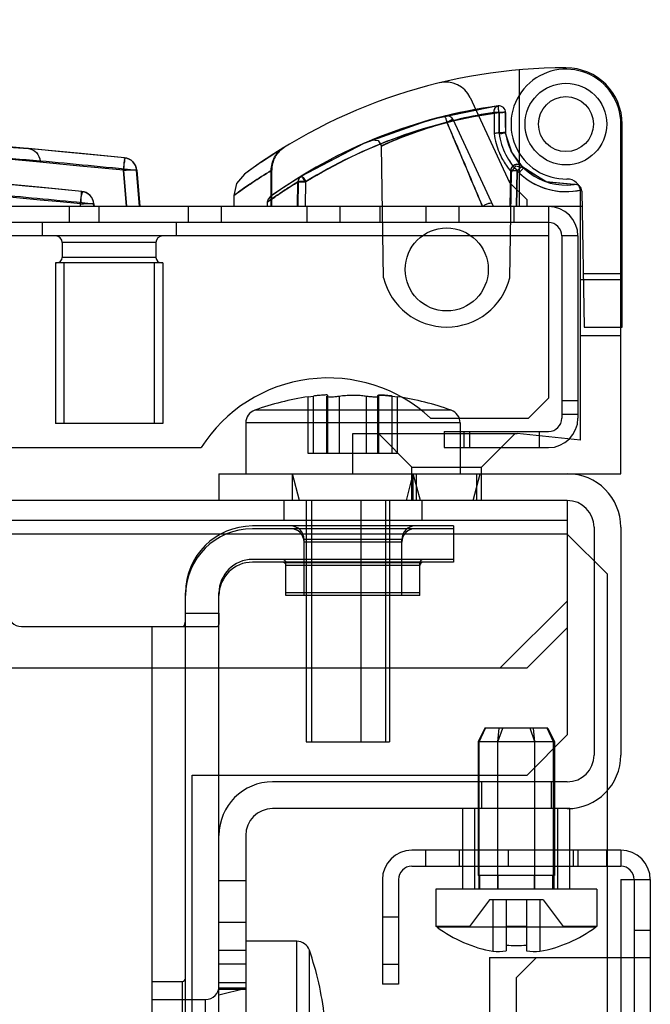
# Model space of a CAD drawing. Header units: millimetres. Extents: x 91 to 696, y 236 to 852.
# Tile 52 of 52: x 647 to 694, y 778 to 852. Entities that reach past the tile are written whole.
import ezdxf

# ---------------------------------------------------------------- set-up
doc = ezdxf.new("R2010")
doc.units = ezdxf.units.MM
doc.header["$LTSCALE"] = 70.538372
doc.layers.get('0').update_dxf_attribs({"linetype": 'CONTINUOUS'})

msp = doc.modelspace()

# ---------------------------------------------------------------- linework, layer by layer
at = {"color": 7, "linetype": 'Continuous'}
for p, q in [((683.815, 848.08), (683.815, 837.882)), ((680.163, 846.012), (683.115, 839.682)), ((682.247, 845.391), (680.069, 845.03)), ((678.317, 844.644), (675.508, 843.838)), ((681.955, 844.904), (681.953, 843.332)), ((682.322, 844.905), (682.322, 843.332)), ((682.322, 843.332), (682.322, 844.905)), ((682.815, 843.776), (682.815, 844.895)), ((682.815, 844.895), (682.815, 843.36)), ((681.915, 837.882), (678.89, 844.37)), ((691.415, 817.932), (691.415, 844.032)), ((691.515, 828.882), (691.515, 844.032)), ((673.521, 843.121), (672.844, 842.848)), ((683.273, 841.942), (682.815, 843.36)), ((666.306, 842.313), (664.579, 841.195)), ((672.844, 842.848), (673.31, 842.805)), ((673.708, 832.564), (673.536, 842.395)), ((649.909, 841.942), (647.195, 842.199)), ((683.26, 840.455), (683.574, 840.91)), ((683.573, 840.91), (684.111, 840.801)), ((684.093, 840.82), (684.036, 840.878)), ((654.507, 837.882), (654.277, 840.588)), ((654.277, 840.588), (654.507, 837.882)), ((655.257, 840.588), (655.486, 837.882)), ((655.486, 837.882), (655.257, 840.588)), ((655.274, 840.602), (655.505, 837.882)), ((663.631, 840.525), (663.318, 840.295)), ((665.315, 837.882), (665.315, 840.566)), ((665.35, 837.882), (665.35, 840.588)), ((667.533, 840.133), (666.219, 839.286)), ((683.175, 840.542), (683.119, 837.882)), ((683.122, 832.564), (683.26, 840.455)), ((683.183, 840.54), (683.128, 837.882)), ((683.673, 840.54), (683.619, 837.882)), ((683.619, 837.882), (683.675, 840.54)), ((684.113, 840.8), (684.093, 840.82)), ((667.275, 837.882), (667.301, 839.716)), ((667.334, 839.736), (667.307, 837.882)), ((667.873, 839.716), (667.846, 837.882)), ((667.878, 837.882), (667.905, 839.736)), ((684.415, 838.382), (683.115, 839.682)), ((662.515, 838.692), (662.515, 837.882)), ((665.47, 838.768), (665.228, 838.595)), ((665.467, 838.766), (665.228, 838.595)), ((688.415, 820.432), (688.415, 838.933)), ((688.495, 839.037), (688.672, 828.882)), ((651.09, 837.882), (651.075, 838.075)), ((652.067, 837.882), (652.053, 838.075)), ((652.067, 837.882), (652.053, 838.075)), ((652.073, 838.089), (652.088, 837.882)), ((665.02, 838.199), (665.015, 837.882)), ((681.915, 837.882), (681.82, 838.085)), ((684.415, 837.882), (684.415, 838.382)), ((688.515, 837.882), (100.415, 837.882)), ((650.225, 837.882), (650.225, 836.682)), ((652.456, 837.882), (652.456, 836.682)), ((659.123, 837.882), (659.123, 836.682)), ((661.586, 837.882), (661.586, 836.682)), ((667.987, 837.882), (667.987, 836.682)), ((670.449, 837.882), (670.449, 836.682)), ((673.415, 837.882), (673.415, 836.682)), ((676.851, 837.882), (676.851, 836.682)), ((679.313, 837.882), (679.313, 836.682)), ((683.415, 837.882), (683.415, 836.682)), ((686.015, 837.882), (686.015, 823.582)), ((686.015, 836.682), (100.415, 836.682)), ((648.215, 836.682), (648.215, 835.682)), ((658.215, 836.682), (658.215, 835.682)), ((686.015, 835.682), (100.415, 835.682)), ((649.715, 835.182), (649.715, 834.082)), ((656.715, 835.182), (649.715, 835.182)), ((656.715, 835.182), (656.715, 834.082)), ((687.015, 835.682), (687.015, 822.082)), ((688.215, 835.682), (687.015, 835.682)), ((688.215, 835.682), (688.215, 822.082)), ((649.215, 833.682), (649.215, 821.682)), ((657.215, 833.682), (649.215, 833.682)), ((656.715, 834.082), (649.715, 834.082)), ((649.84, 833.682), (649.84, 821.682)), ((656.59, 833.682), (656.59, 821.682)), ((657.215, 833.682), (657.215, 821.682)), ((688.602, 832.882), (691.515, 832.882)), ((688.415, 832.432), (691.415, 832.432)), ((688.672, 828.882), (691.515, 828.882)), ((691.415, 828.232), (688.415, 828.232)), ((668.075, 823.678), (668.482, 823.73)), ((668.075, 819.432), (668.075, 823.678)), ((668.482, 819.432), (668.482, 823.73)), ((669.472, 819.432), (669.472, 823.713)), ((669.492, 819.432), (669.492, 823.73)), ((669.536, 823.759), (669.52, 823.745)), ((669.542, 819.432), (669.542, 823.771)), ((670.405, 819.432), (670.405, 823.73)), ((672.425, 819.432), (672.425, 823.73)), ((673.287, 819.432), (673.287, 823.771)), ((673.338, 819.432), (673.338, 823.73)), ((673.357, 819.432), (673.357, 823.713)), ((674.348, 819.432), (674.348, 823.73)), ((674.348, 823.73), (674.755, 823.678)), ((674.755, 819.432), (674.755, 823.678)), ((686.015, 823.582), (684.515, 822.082)), ((688.215, 823.382), (687.015, 823.382)), ((678.746, 822.68), (664.083, 822.68)), ((664.083, 822.68), (664.083, 822.68)), ((678.747, 822.68), (678.746, 822.68)), ((663.415, 821.736), (663.415, 817.932)), ((679.415, 821.736), (663.415, 821.736)), ((677.215, 822.082), (684.515, 822.082)), ((679.415, 821.736), (679.415, 817.932)), ((687.015, 822.382), (688.215, 822.382)), ((649.84, 821.682), (649.215, 821.682)), ((656.59, 821.682), (649.84, 821.682)), ((657.215, 821.682), (656.59, 821.682)), ((678.215, 821.082), (678.215, 819.882)), ((678.215, 821.082), (686.015, 821.082)), ((679.715, 819.882), (679.715, 821.082)), ((680.115, 821.082), (680.115, 819.882)), ((685.315, 821.082), (685.315, 819.882)), ((671.415, 817.932), (671.415, 820.932)), ((671.415, 820.932), (683.665, 820.932)), ((675.815, 818.432), (673.315, 820.932)), ((681.015, 818.432), (683.515, 820.932)), ((688.415, 820.432), (683.665, 820.932)), ((126.348, 819.882), (660.081, 819.882)), ((678.215, 819.882), (686.015, 819.882)), ((674.755, 819.432), (668.075, 819.432)), ((675.815, 815.932), (675.815, 818.432)), ((675.815, 818.432), (681.015, 818.432)), ((681.015, 815.932), (681.015, 818.432)), ((661.415, 817.932), (661.415, 815.932)), ((661.415, 817.932), (691.415, 817.932)), ((666.915, 815.932), (666.915, 817.932)), ((667.415, 815.932), (666.915, 817.932)), ((675.415, 815.932), (675.915, 817.932)), ((675.915, 815.932), (675.915, 817.932)), ((676.451, 815.932), (675.915, 817.932)), ((676.165, 815.932), (676.165, 817.932)), ((680.379, 815.932), (680.915, 817.932)), ((680.665, 815.932), (680.665, 817.932)), ((687.415, 815.932), (98.915, 815.932)), ((666.265, 815.932), (666.265, 814.432)), ((667.915, 815.932), (667.915, 797.932)), ((668.346, 797.932), (668.346, 815.932)), ((672.038, 797.932), (672.038, 815.932)), ((673.86, 797.932), (673.86, 815.932)), ((674.15, 815.932), (674.15, 797.932)), ((676.565, 815.932), (676.565, 814.432)), ((687.415, 815.932), (687.415, 798.432)), ((687.415, 814.432), (98.915, 814.432)), ((678.915, 814.032), (663.915, 814.032)), ((678.915, 813.832), (663.915, 813.832)), ((678.915, 814.032), (678.915, 811.332)), ((689.415, 813.932), (689.415, 796.932)), ((691.415, 813.932), (691.415, 796.932)), ((687.415, 813.432), (98.915, 813.432)), ((667.765, 808.832), (667.765, 813.032)), ((675.065, 813.032), (667.765, 813.032)), ((675.065, 808.832), (675.065, 813.032)), ((690.415, 810.432), (687.415, 813.432)), ((675.065, 812.832), (667.765, 812.832)), ((678.915, 811.532), (663.915, 811.532)), ((678.915, 811.332), (663.915, 811.332)), ((666.415, 808.832), (666.415, 811.282)), ((676.415, 811.282), (666.415, 811.282)), ((676.415, 811.082), (666.415, 811.082)), ((676.415, 808.832), (676.415, 811.282)), ((690.415, 768.432), (690.415, 810.432)), ((658.915, 761.532), (658.915, 809.032)), ((661.415, 761.532), (661.415, 809.032)), ((676.415, 809.032), (666.415, 809.032)), ((676.415, 808.832), (666.415, 808.832)), ((687.415, 808.432), (682.415, 803.432)), ((658.915, 807.532), (661.415, 807.532)), ((646.665, 806.532), (661.314, 806.532)), ((656.415, 806.532), (656.415, 761.532)), ((687.415, 806.432), (684.415, 803.432)), ((101.915, 803.432), (684.415, 803.432)), ((681.26, 798.932), (680.76, 797.932)), ((680.841, 797.932), (681.319, 798.932)), ((685.969, 798.932), (681.26, 798.932)), ((682.224, 797.932), (682.339, 798.932)), ((682.231, 797.932), (682.595, 798.932)), ((687.415, 798.432), (684.415, 795.432)), ((684.998, 797.932), (684.634, 798.932)), ((685.005, 797.932), (684.891, 798.932)), ((686.389, 797.932), (685.91, 798.932)), ((685.969, 798.932), (686.469, 797.932)), ((667.915, 797.932), (674.15, 797.932)), ((686.469, 797.932), (680.76, 797.932)), ((680.76, 797.932), (680.76, 787.932)), ((680.841, 787.932), (680.841, 797.932)), ((682.224, 787.932), (682.224, 797.932)), ((682.231, 787.932), (682.231, 797.932)), ((684.998, 787.932), (684.998, 797.932)), ((685.005, 787.932), (685.005, 797.932)), ((686.389, 787.932), (686.389, 797.932)), ((686.469, 797.932), (686.469, 787.932)), ((659.415, 795.432), (684.415, 795.432)), ((659.415, 766.432), (659.415, 795.432)), ((687.415, 794.932), (665.415, 794.932)), ((681.015, 794.932), (681.015, 792.932)), ((686.215, 794.932), (686.215, 792.932)), ((687.615, 792.932), (665.415, 792.932)), ((679.615, 786.932), (679.615, 792.932)), ((680.515, 786.932), (680.515, 792.932)), ((686.715, 786.932), (686.715, 792.932)), ((687.615, 786.932), (687.615, 792.932)), ((663.415, 790.932), (663.415, 766.932)), ((691.415, 789.832), (675.815, 789.832)), ((676.865, 788.632), (676.865, 789.832)), ((679.365, 788.632), (679.365, 789.832)), ((683.015, 789.832), (683.015, 788.632)), ((687.865, 789.832), (687.865, 788.632)), ((688.215, 789.832), (688.215, 788.632)), ((690.365, 788.632), (690.365, 789.832)), ((691.415, 789.832), (691.415, 788.632)), ((675.815, 788.632), (691.415, 788.632)), ((686.469, 787.932), (680.76, 787.932)), ((680.81, 787.932), (680.81, 786.932)), ((680.888, 786.932), (680.888, 787.932)), ((682.236, 786.932), (682.236, 787.932)), ((682.267, 786.932), (682.267, 787.932)), ((684.962, 786.932), (684.962, 787.932)), ((684.994, 786.932), (684.994, 787.932)), ((686.341, 786.932), (686.341, 787.932)), ((686.419, 787.932), (686.419, 786.932)), ((663.415, 787.532), (661.415, 787.532)), ((673.615, 787.632), (673.615, 779.832)), ((674.815, 787.632), (674.815, 779.832)), ((691.415, 787.632), (693.615, 787.632)), ((691.415, 787.632), (691.415, 287.032)), ((692.415, 787.632), (692.415, 287.032)), ((693.615, 787.632), (693.615, 287.032)), ((689.615, 786.932), (677.615, 786.932)), ((677.615, 786.932), (677.615, 784.132)), ((689.615, 786.932), (689.615, 784.132)), ((681.615, 786.132), (680.115, 784.132)), ((685.615, 786.132), (681.615, 786.132)), ((681.865, 786.132), (681.865, 782.288)), ((682.865, 786.132), (682.865, 782.313)), ((684.365, 786.132), (684.365, 782.313)), ((685.365, 786.132), (685.365, 782.288)), ((685.615, 786.132), (687.115, 784.132)), ((663.415, 784.432), (661.415, 784.432)), ((674.815, 784.832), (673.615, 784.832)), ((680.115, 784.132), (677.615, 784.132)), ((677.699, 784.132), (677.699, 784.089)), ((689.531, 784.082), (677.699, 784.082)), ((677.699, 784.082), (677.699, 784.039)), ((684.365, 784.132), (682.865, 784.132)), ((689.615, 784.132), (687.115, 784.132)), ((689.531, 784.132), (689.531, 784.089)), ((689.531, 784.082), (689.531, 784.039)), ((693.615, 783.832), (692.415, 783.832)), ((667.219, 783.032), (663.415, 783.032)), ((667.219, 767.032), (667.219, 783.032)), ((663.415, 782.332), (661.415, 782.332)), ((668.162, 767.7), (668.162, 782.364)), ((663.415, 781.332), (661.415, 781.332)), ((673.615, 781.332), (674.815, 781.332)), ((681.615, 781.832), (693.615, 781.832)), ((681.615, 781.832), (681.615, 762.332)), ((685.115, 781.832), (683.615, 780.332)), ((656.415, 780.032), (658.665, 780.032)), ((658.665, 780.032), (658.665, 770.032)), ((663.415, 779.932), (661.415, 779.932)), ((674.815, 779.832), (673.615, 779.832)), ((683.615, 770.003), (683.615, 780.332)), ((661.415, 779.032), (663.415, 779.532)), ((663.415, 779.532), (661.415, 779.532)), ((663.415, 779.432), (661.415, 779.432)), ((656.415, 778.682), (660.415, 778.682)), ((660.415, 771.382), (660.415, 778.682))]:
    msp.add_line(p, q, dxfattribs=at)
for points in [[(682.248, 845.391), (677.178, 844.346), (672.236, 842.589), (667.533, 840.133)], [(682.248, 845.391), (677.19, 844.349), (672.259, 842.6), (667.566, 840.153)], [(682.247, 845.391), (680.07, 845.031), (677.465, 844.425)], [(678.317, 844.644), (675.509, 843.838), (673.521, 843.121), (672.844, 842.848)], [(677.465, 844.425), (675.036, 843.679), (673.399, 843.074), (672.844, 842.848)], [(677.468, 844.425), (675.038, 843.68), (673.4, 843.074)], [(684.161, 840.752), (683.273, 841.942), (682.815, 843.36)], [(683.826, 841.111), (683.237, 842.013), (682.815, 843.36)], [(672.844, 842.848), (673.31, 842.805), (673.536, 842.395)], [(654.374, 841.513), (652.303, 841.713), (649.909, 841.942)], [(666.269, 842.291), (664.596, 841.206), (663.619, 840.516)], [(684.113, 840.8), (683.826, 841.111), (683.237, 842.014)], [(687.927, 839.524), (685.828, 839.732), (684.036, 840.878)], [(687.927, 839.524), (685.821, 839.735), (684.036, 840.878)], [(663.318, 840.295), (662.727, 839.59), (662.515, 838.692)], [(667.565, 840.153), (666.232, 839.295), (665.467, 838.766)], [(687.927, 839.524), (685.902, 839.707), (684.161, 840.752)], [(687.927, 839.524), (685.902, 839.707), (684.161, 840.752)], [(651.171, 839.009), (649.203, 839.197), (646.967, 839.408), (644.463, 839.642)], [(665.228, 838.595), (665.078, 838.422), (665.02, 838.198)], [(669.492, 823.73), (669.52, 823.745), (669.536, 823.759), (669.542, 823.771)], [(673.287, 823.771), (673.293, 823.759), (673.31, 823.745), (673.338, 823.73)]]:
    msp.add_lwpolyline(points, dxfattribs=at)
for centre, radius in [((687.315, 844.032), 3.05), ((687.315, 844.032), 2.05), ((678.415, 833.182), 3.1)]:
    msp.add_circle(centre, radius, dxfattribs=at)
for centre, radius, start, end in [((441.552, -1348.186), 2200.017, 84.448715, 89.878507), ((441.553, -1348.169), 2200, 84.448694, 89.878528), ((441.552, -1348.116), 2199.017, 84.448713, 89.878507), ((441.553, -1348.083), 2198.984, 84.448673, 89.878547), ((441.553, -1348.169), 2197.2, 84.525522, 89.878528), ((687.315, 807.99), 40.242, 90, 126.59808), ((687.315, 844.032), 4.2, 0, 90), ((687.315, 844.032), 4.1, 0, 271.12352), ((678.35, 845.167), 2, 25, 103.55664), ((441.553, -1348.17), 2197.202, 84.525521, 87.053901), ((687.315, 807.99), 37.742, 97.71561, 125.73183), ((682.315, 844.895), 0.5, 359.99937, 97.7173), ((441.549, -1348.158), 2196.251, 84.525548, 87.052301), ((441.549, -1348.15), 2196.243, 84.525544, 87.052306), ((678.436, 844.159), 0.5, 24.99678, 103.79179), ((686.694, 813.682), 31.584, 105.1599, 114.62023), ((687.331, 844.037), 5.058, 188.00429, 225.95903), ((687.33, 844.036), 5.057, 188.00114, 225.96159), ((687.315, 844.032), 4.55, 188.50189, 277.73767), ((442.899, -1334.17), 2185.099, 84.422947, 84.612602), ((443.218, -1330.85), 2181.764, 84.422801, 84.612746), ((654.277, 840.518), 1, 4.85243, 84.44798), ((683.675, 840.531), 0.5, 43.47176, 178.79663), ((686.582, 843.496), 4.504, 221.01605, 222.47267), ((686.573, 843.489), 4.493, 221.01595, 222.47616), ((687.316, 844.043), 5.052, 223.89874, 283.37982), ((687.315, 844.041), 5.05, 223.89011, 283.39207), ((687.315, 844.042), 5.051, 226.13081, 283.38602), ((687.415, 838.933), 1, 0, 91.12352), ((687.995, 839.028), 0.5, 1, 97.73767), ((442.618, -1336.962), 2185.095, 84.499909, 84.677088), ((442.798, -1335.06), 2183.184, 84.499833, 84.677166), ((651.075, 838.014), 1, 4.29324, 84.52553), ((686.015, 835.682), 2.2, 0, 90), ((686.015, 835.682), 1, 0, 90), ((649.215, 835.182), 0.5, 0, 90), ((657.215, 835.182), 0.5, 90, 180), ((649.315, 834.082), 0.4, 270, 360), ((657.115, 834.082), 0.4, 180, 270), ((678.415, 833.732), 4.85, 193.93965, 346.06035), ((669.566, 813.832), 11.25, 47.16657, 147.46751), ((671.415, 801.849), 22.083, 98.6991, 109.39117), ((671.415, 801.849), 22.083, 70.60862, 81.3009), ((664.415, 821.736), 1, 109.39116, 180), ((678.415, 821.736), 1, 0, 70.60884), ((686.015, 822.082), 2.2, 270, 360), ((686.015, 822.082), 1, 270, 360), ((687.415, 813.932), 4, 0, 90), ((687.415, 813.932), 2, 0, 90), ((663.915, 809.032), 5, 90, 180), ((663.915, 808.832), 5, 90, 180), ((666.765, 813.032), 1, 0, 90), ((666.765, 812.832), 1, 0, 90), ((676.065, 813.032), 1, 90, 180), ((676.065, 812.832), 1, 90, 180), ((663.915, 809.032), 2.5, 90, 180), ((666.165, 811.282), 0.25, 0, 89.99897), ((676.665, 811.282), 0.25, 90.00103, 180), ((663.915, 808.832), 2.5, 90, 180), ((666.165, 811.082), 0.25, 0, 89.99897), ((676.665, 811.082), 0.25, 90.00103, 180), ((646.665, 807.532), 1, 180, 270), ((687.415, 796.932), 4, 270, 360), ((687.415, 796.932), 2, 270, 360), ((665.415, 790.932), 4, 90, 180), ((665.415, 790.932), 2, 90, 180), ((675.815, 787.632), 2.2, 90, 180), ((691.415, 787.632), 2.2, 0, 90), ((675.815, 787.632), 1, 90, 180), ((691.415, 787.632), 1, 0, 90), ((683.615, 792.082), 9.95, 233.51671, 259.87006), ((683.615, 792.082), 9.95, 280.12994, 306.48329), ((667.219, 782.032), 1, 19.39117, 90), ((647.331, 775.032), 22.083, 6.19203, 19.39117), ((682.24, 787.187), 4.914, 265.62259, 277.30641), ((683.615, 792.082), 9.367, 265.40775, 274.59225), ((684.99, 787.187), 4.914, 262.69359, 274.37741), ((658.665, 780.282), 0.25, 270, 359.99897), ((660.415, 779.682), 1, 270, 360)]:
    msp.add_arc(centre, radius, start, end, dxfattribs=at)
for points, knots in [([(681.955, 844.904), (681.953, 844.944), (681.956, 845.026), (681.983, 845.148), (682.039, 845.262), (682.128, 845.353), (682.207, 845.385), (682.248, 845.391)], [0, 0, 0, 0, 0.195568, 0.39285, 0.602808, 0.802515, 1, 1, 1, 1]), ([(681.955, 844.904), (681.953, 844.951), (681.956, 845.041), (681.992, 845.171), (682.069, 845.311), (682.177, 845.381), (682.248, 845.391)], [0, 0, 0, 0, 0.227701, 0.438096, 0.651641, 1, 1, 1, 1]), ([(682.322, 844.905), (682.315, 844.955), (682.306, 845.057), (682.261, 845.189), (682.314, 845.402), (682.248, 845.391)], [0, 0, 0, 0, 0.309928, 0.589724, 1, 1, 1, 1]), ([(682.322, 844.904), (682.315, 844.953), (682.306, 845.054), (682.262, 845.188), (682.315, 845.4), (682.248, 845.391)], [0, 0, 0, 0, 0.304637, 0.583772, 1, 1, 1, 1]), ([(682.322, 844.904), (679.768, 844.556), (674.73, 843.316), (670.056, 841.066), (667.873, 839.716)], [0, 0, 0, 0, 0.501059, 1, 1, 1, 1]), ([(667.905, 839.736), (670.084, 841.08), (674.748, 843.321), (679.774, 844.557), (682.322, 844.904)], [0, 0, 0, 0, 0.498946, 1, 1, 1, 1]), ([(681.955, 844.904), (681.104, 844.777), (679.296, 844.429), (676.77, 843.706), (674.827, 842.969), (673.821, 842.526), (673.536, 842.395)], [0, 0, 0, 0, 0.293121, 0.625841, 0.893279, 1, 1, 1, 1]), ([(673.536, 842.395), (673.821, 842.526), (674.827, 842.969), (676.77, 843.706), (679.296, 844.429), (681.104, 844.777), (681.955, 844.904)], [0, 0, 0, 0, 0.106721, 0.374161, 0.706879, 1, 1, 1, 1]), ([(678.434, 844.167), (678.422, 844.217), (678.392, 844.314), (678.385, 844.454), (678.252, 844.628), (678.317, 844.644)], [0, 0, 0, 0, 0.310811, 0.589396, 1, 1, 1, 1]), ([(682.815, 844.895), (682.815, 844.967), (682.6, 844.885), (682.449, 844.913), (682.276, 844.906), (682.113, 844.907), (682.005, 844.905), (681.955, 844.904)], [0, 0, 0, 0, 0.249776, 0.422929, 0.625467, 0.825029, 1, 1, 1, 1]), ([(681.955, 844.904), (682.001, 844.905), (682.102, 844.907), (682.26, 844.908), (682.427, 844.908), (682.54, 844.907), (682.594, 844.906)], [0, 0, 0, 0, 0.216395, 0.471796, 0.744438, 1, 1, 1, 1]), ([(682.815, 844.895), (682.815, 844.963), (682.613, 844.883), (682.475, 844.908), (682.373, 844.905), (682.322, 844.905)], [0, 0, 0, 0, 0.41131, 0.690075, 1, 1, 1, 1]), ([(682.815, 844.895), (682.815, 844.962), (682.615, 844.883), (682.477, 844.909), (682.374, 844.904), (682.322, 844.905)], [0, 0, 0, 0, 0.405954, 0.685376, 1, 1, 1, 1]), ([(678.434, 844.167), (677.271, 843.853), (675.754, 843.346), (674.152, 842.673), (673.666, 842.455), (673.536, 842.395)], [0, 0, 0, 0, 0.693318, 0.917955, 1, 1, 1, 1]), ([(678.89, 844.37), (678.86, 844.431), (678.711, 844.273), (678.573, 844.238), (678.481, 844.189), (678.434, 844.167)], [0, 0, 0, 0, 0.408847, 0.687889, 1, 1, 1, 1]), ([(678.89, 844.37), (678.888, 844.373), (678.869, 844.359), (678.844, 844.355), (678.795, 844.331), (678.71, 844.295), (678.587, 844.238), (678.486, 844.191), (678.434, 844.167)], [0, 0, 0, 0, 0.023462, 0.089215, 0.191828, 0.325758, 0.657405, 1, 1, 1, 1]), ([(678.434, 844.167), (678.668, 843.615), (679.11, 842.57), (679.777, 840.993), (680.428, 839.45), (680.87, 838.4), (681.089, 837.882)], [0, 0, 0, 0, 0.263722, 0.49897, 0.752981, 1, 1, 1, 1]), ([(681.089, 837.882), (680.906, 838.315), (680.512, 839.249), (679.881, 840.746), (679.179, 842.408), (678.688, 843.569), (678.434, 844.167)], [0, 0, 0, 0, 0.20662, 0.445593, 0.714188, 1, 1, 1, 1]), ([(682.815, 843.36), (682.809, 843.436), (682.59, 843.372), (682.431, 843.386), (682.258, 843.369), (682.101, 843.354), (681.999, 843.34), (681.953, 843.332)], [0, 0, 0, 0, 0.263449, 0.445922, 0.646119, 0.838609, 1, 1, 1, 1]), ([(682.815, 843.36), (682.809, 843.436), (682.589, 843.372), (682.429, 843.386), (682.257, 843.369), (682.1, 843.354), (681.999, 843.34), (681.953, 843.332)], [0, 0, 0, 0, 0.265967, 0.447836, 0.647124, 0.839303, 1, 1, 1, 1]), ([(681.953, 843.332), (681.986, 843.079), (682.08, 842.603), (682.301, 841.955), (682.56, 841.42), (682.817, 841.006), (683.048, 840.696), (683.192, 840.528), (683.26, 840.455)], [0, 0, 0, 0, 0.238868, 0.451485, 0.639313, 0.79343, 0.906534, 1, 1, 1, 1]), ([(682.322, 843.332), (682.373, 843.336), (682.475, 843.348), (682.614, 843.332), (682.81, 843.427), (682.815, 843.36)], [0, 0, 0, 0, 0.310846, 0.58915, 1, 1, 1, 1]), ([(682.815, 843.36), (682.81, 843.427), (682.615, 843.332), (682.475, 843.348), (682.373, 843.336), (682.322, 843.332)], [0, 0, 0, 0, 0.410094, 0.688848, 1, 1, 1, 1]), ([(647.195, 842.199), (645.203, 842.386), (640.843, 842.584), (633.768, 842.498), (625.645, 842.074), (619.89, 841.609), (616.843, 841.333)], [0, 0, 0, 0, 0.197457, 0.430288, 0.69805, 1, 1, 1, 1]), ([(616.843, 841.333), (619.89, 841.609), (625.645, 842.074), (633.768, 842.498), (640.843, 842.584), (645.203, 842.386), (647.195, 842.199)], [0, 0, 0, 0, 0.30195, 0.569711, 0.802543, 1, 1, 1, 1]), ([(666.306, 842.313), (666.162, 842.225), (665.893, 842.008), (665.585, 841.59), (665.394, 841.105), (665.35, 840.76), (665.35, 840.588)], [0, 0, 0, 0, 0.246968, 0.497547, 0.748841, 1, 1, 1, 1]), ([(617.617, 840.411), (621.623, 840.772), (629.016, 841.348), (639.174, 841.714), (645.322, 841.529), (648.06, 841.273)], [0, 0, 0, 0, 0.395779, 0.729468, 1, 1, 1, 1]), ([(648.057, 841.273), (645.321, 841.529), (639.173, 841.714), (629.016, 841.348), (621.623, 840.772), (617.617, 840.411)], [0, 0, 0, 0, 0.270476, 0.604191, 1, 1, 1, 1]), ([(647.195, 842.199), (647.416, 842.178), (647.861, 841.957), (648.044, 841.501), (648.057, 841.273)], [0, 0, 0, 0, 0.492885, 1, 1, 1, 1]), ([(647.195, 842.199), (647.416, 842.178), (647.861, 841.957), (648.044, 841.501), (648.057, 841.273)], [0, 0, 0, 0, 0.492882, 1, 1, 1, 1]), ([(665.315, 840.566), (665.315, 840.738), (665.359, 841.084), (665.55, 841.568), (665.857, 841.985), (666.125, 842.202), (666.269, 842.291)], [0, 0, 0, 0, 0.251164, 0.502465, 0.753043, 1, 1, 1, 1]), ([(654.374, 841.513), (654.335, 841.516), (654.397, 841.268), (654.294, 841.05), (654.293, 840.747), (654.277, 840.588)], [0, 0, 0, 0, 0.126855, 0.48343, 1, 1, 1, 1]), ([(654.374, 841.513), (654.414, 841.509), (654.309, 841.272), (654.344, 841.042), (654.29, 840.745), (654.277, 840.588)], [0, 0, 0, 0, 0.128801, 0.491194, 1, 1, 1, 1]), ([(654.374, 841.513), (654.599, 841.491), (655.049, 841.274), (655.242, 840.816), (655.257, 840.587)], [0, 0, 0, 0, 0.496698, 1, 1, 1, 1]), ([(684.036, 840.878), (683.998, 840.917), (683.909, 840.982), (683.75, 841.029), (683.583, 841.021), (683.427, 840.958), (683.298, 840.849), (683.21, 840.705), (683.186, 840.595), (683.183, 840.54)], [0, 0, 0, 0, 0.140162, 0.281287, 0.4239, 0.567876, 0.712514, 0.856838, 1, 1, 1, 1]), ([(684.036, 840.878), (683.989, 840.927), (683.902, 840.728), (683.783, 840.652), (683.714, 840.575), (683.675, 840.54)], [0, 0, 0, 0, 0.407771, 0.683763, 1, 1, 1, 1]), ([(683.675, 840.54), (683.714, 840.575), (683.784, 840.654), (683.903, 840.727), (683.99, 840.925), (684.036, 840.878)], [0, 0, 0, 0, 0.315956, 0.603078, 1, 1, 1, 1]), ([(654.277, 840.588), (654.419, 840.599), (654.717, 840.615), (654.902, 840.636), (655.322, 840.617), (655.257, 840.588)], [0, 0, 0, 0, 0.431757, 0.780983, 1, 1, 1, 1]), ([(654.277, 840.588), (654.415, 840.599), (654.706, 840.615), (654.894, 840.634), (655.327, 840.619), (655.257, 840.588)], [0, 0, 0, 0, 0.421637, 0.765541, 1, 1, 1, 1]), ([(665.315, 840.566), (664.84, 840.278), (663.986, 839.726), (663.293, 839.257), (662.32, 838.552), (663.317, 839.274), (664.011, 839.743), (664.874, 840.299), (665.35, 840.588)], [0, 0, 0, 0, 0.250335, 0.41543, 0.496929, 0.582114, 0.74894, 1, 1, 1, 1]), ([(667.873, 839.716), (667.839, 839.771), (667.772, 839.875), (667.672, 840.016), (667.603, 840.089), (667.547, 840.142), (667.533, 840.133)], [0, 0, 0, 0, 0.356951, 0.689498, 0.91036, 1, 1, 1, 1]), ([(667.565, 840.153), (667.579, 840.161), (667.636, 840.109), (667.704, 840.036), (667.805, 839.894), (667.871, 839.791), (667.905, 839.736)], [0, 0, 0, 0, 0.089633, 0.310495, 0.643032, 1, 1, 1, 1]), ([(683.675, 840.54), (683.618, 840.541), (683.498, 840.543), (683.392, 840.544), (683.125, 840.547), (683.183, 840.54)], [0, 0, 0, 0, 0.349892, 0.643401, 1, 1, 1, 1]), ([(683.675, 840.54), (683.618, 840.541), (683.498, 840.543), (683.392, 840.544), (683.125, 840.547), (683.183, 840.54)], [0, 0, 0, 0, 0.349892, 0.643401, 1, 1, 1, 1]), ([(683.675, 840.54), (683.618, 840.541), (683.496, 840.544), (683.393, 840.543), (683.128, 840.55), (683.183, 840.54)], [0, 0, 0, 0, 0.348219, 0.65479, 1, 1, 1, 1]), ([(683.675, 840.54), (683.618, 840.541), (683.496, 840.544), (683.393, 840.543), (683.128, 840.55), (683.183, 840.54)], [0, 0, 0, 0, 0.348219, 0.65479, 1, 1, 1, 1]), ([(684.161, 840.752), (684.159, 840.755), (684.149, 840.737), (684.13, 840.727), (684.098, 840.69), (684.034, 840.628), (683.938, 840.528), (683.857, 840.445), (683.815, 840.401)], [0, 0, 0, 0, 0.018955, 0.074713, 0.1662, 0.292286, 0.628723, 1, 1, 1, 1]), ([(667.301, 839.716), (666.93, 839.482), (666.24, 839.045), (665.677, 838.665), (664.855, 838.081), (665.694, 838.677), (666.26, 839.058), (666.958, 839.5), (667.334, 839.735)], [0, 0, 0, 0, 0.243652, 0.411343, 0.496515, 0.584737, 0.754391, 1, 1, 1, 1]), ([(667.301, 839.716), (667.348, 839.721), (667.437, 839.719), (667.576, 839.72), (667.719, 839.718), (667.821, 839.717), (667.873, 839.716)], [0, 0, 0, 0, 0.245528, 0.466742, 0.726771, 1, 1, 1, 1]), ([(667.905, 839.736), (667.853, 839.737), (667.751, 839.738), (667.608, 839.739), (667.469, 839.738), (667.38, 839.741), (667.334, 839.736)], [0, 0, 0, 0, 0.273209, 0.533199, 0.754359, 1, 1, 1, 1]), ([(651.075, 838.075), (651.09, 838.229), (651.091, 838.529), (651.195, 838.75), (651.128, 839.013), (651.171, 839.009)], [0, 0, 0, 0, 0.495601, 0.861233, 1, 1, 1, 1]), ([(651.171, 839.009), (651.258, 839.001), (651.089, 838.689), (651.126, 838.437), (651.086, 838.197), (651.075, 838.075)], [0, 0, 0, 0, 0.281196, 0.608375, 1, 1, 1, 1]), ([(651.171, 839.009), (651.396, 838.988), (651.849, 838.768), (652.04, 838.305), (652.053, 838.075)], [0, 0, 0, 0, 0.49634, 1, 1, 1, 1]), ([(651.075, 838.075), (651.218, 838.086), (651.519, 838.098), (651.699, 838.12), (652.118, 838.1), (652.053, 838.075)], [0, 0, 0, 0, 0.435743, 0.787192, 1, 1, 1, 1]), ([(651.075, 838.075), (651.214, 838.085), (651.508, 838.099), (651.692, 838.118), (652.123, 838.101), (652.053, 838.075)], [0, 0, 0, 0, 0.425259, 0.771413, 1, 1, 1, 1]), ([(681.82, 838.085), (681.808, 838.112), (681.692, 838.135), (681.52, 838.091), (681.297, 838.008), (681.152, 837.926), (681.089, 837.882)], [0, 0, 0, 0, 0.112959, 0.367629, 0.708318, 1, 1, 1, 1]), ([(681.82, 838.085), (681.808, 838.112), (681.693, 838.135), (681.521, 838.091), (681.298, 838.008), (681.152, 837.926), (681.089, 837.882)], [0, 0, 0, 0, 0.112259, 0.365892, 0.706942, 1, 1, 1, 1]), ([(669.542, 823.771), (669.542, 823.844), (669.322, 823.792), (669.159, 823.802), (668.954, 823.782), (668.729, 823.761), (668.567, 823.741), (668.482, 823.73)], [0, 0, 0, 0, 0.205634, 0.355271, 0.542137, 0.759186, 1, 1, 1, 1]), ([(669.492, 823.73), (669.432, 823.702), (669.703, 823.672), (669.818, 823.68), (669.979, 823.684), (670.127, 823.695), (670.272, 823.71), (670.363, 823.723), (670.405, 823.73)], [0, 0, 0, 0, 0.215544, 0.367624, 0.529276, 0.699768, 0.862673, 1, 1, 1, 1]), ([(670.405, 823.73), (670.479, 823.743), (670.634, 823.765), (670.873, 823.787), (671.121, 823.8), (671.367, 823.805), (671.607, 823.802), (671.836, 823.794), (672.05, 823.779), (672.244, 823.758), (672.367, 823.741), (672.425, 823.73)], [0, 0, 0, 0, 0.111343, 0.232032, 0.355215, 0.478008, 0.596786, 0.710412, 0.816289, 0.913679, 1, 1, 1, 1]), ([(672.425, 823.73), (672.463, 823.724), (672.547, 823.712), (672.68, 823.697), (672.824, 823.687), (672.962, 823.679), (673.103, 823.68), (673.192, 823.672), (673.378, 823.712), (673.338, 823.73)], [0, 0, 0, 0, 0.126794, 0.275238, 0.434019, 0.591369, 0.73524, 0.855308, 1, 1, 1, 1]), ([(674.348, 823.73), (674.307, 823.736), (674.222, 823.746), (674.088, 823.761), (673.937, 823.777), (673.77, 823.791), (673.586, 823.806), (673.454, 823.795), (673.287, 823.817), (673.287, 823.771)], [0, 0, 0, 0, 0.116542, 0.238742, 0.379236, 0.542001, 0.71737, 0.868884, 1, 1, 1, 1]), ([(673.287, 823.771), (673.287, 823.817), (673.454, 823.795), (673.586, 823.806), (673.77, 823.791), (673.937, 823.777), (674.088, 823.761), (674.222, 823.746), (674.307, 823.736), (674.348, 823.73)], [0, 0, 0, 0, 0.130943, 0.282368, 0.457857, 0.620772, 0.761318, 0.883433, 1, 1, 1, 1]), ([(658.706, 806.532), (658.746, 806.532), (658.84, 806.576), (658.891, 806.742), (658.912, 806.957), (658.915, 807.23), (658.915, 807.428), (658.915, 807.532)], [0, 0, 0, 0, 0.110801, 0.249556, 0.453661, 0.712419, 1, 1, 1, 1]), ([(661.415, 807.532), (661.415, 807.428), (661.415, 807.235), (661.414, 806.952), (661.4, 806.751), (661.383, 806.532), (661.314, 806.532)], [0, 0, 0, 0, 0.306169, 0.580953, 0.797082, 1, 1, 1, 1])]:
    msp.add_open_spline(points, degree=3, knots=knots, dxfattribs=at)
for points in [[(682.594, 844.906), (682.633, 844.905), (682.71, 844.942), (682.71, 844.903)], [(667.533, 840.133), (667.397, 840.05), (667.302, 839.875), (667.301, 839.716)], [(667.334, 839.735), (667.334, 839.894), (667.43, 840.07), (667.565, 840.153)]]:
    msp.add_open_spline(points, degree=3, dxfattribs=at)

doc.saveas('drawing.dxf')
